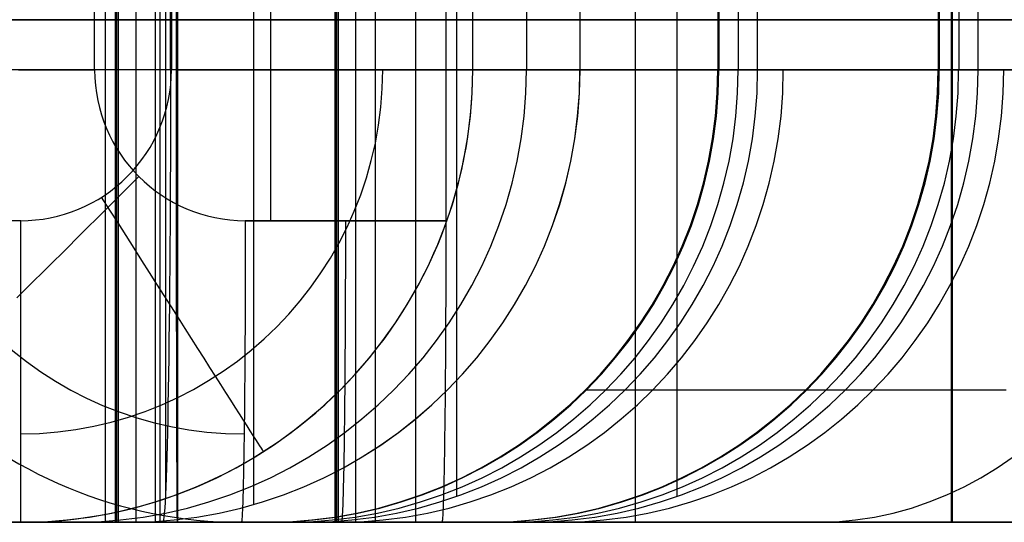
# Model space of a CAD drawing. Extents: x -879 to 919, y -7 to 33.
# Tile 3 of 66: x -843 to -804, y -7 to 13. Entities that reach past the tile are written whole.
import ezdxf

# ---------------------------------------------------------------- set-up
doc = ezdxf.new("R2010")
doc.units = 0
doc.layers.add('IGES_LEVEL_0', color=7, linetype='CONTINUOUS')

msp = doc.modelspace()

# ---------------------------------------------------------------- linework, layer by layer
at = {"layer": 'IGES_LEVEL_0'}
for p, q in [((-839.856, 33.426, 683.821), (-839.856, -6.574, 683.821)), ((-839.468, 33.426, 580.923), (-839.468, -6.574, 580.923)), ((-839.447, 33.426, 584.098), (-839.447, -6.574, 584.098)), ((-839.426, 33.426, 587.273), (-839.426, -6.574, 587.273)), ((-839.405, 33.426, 577.758), (-839.405, -6.574, 577.758)), ((-839.341, 33.426, 574.594), (-839.341, -6.574, 574.594)), ((-838.641, 33.426, 632.273), (-838.641, -6.574, 632.273)), ((-837.855, -6.574, 677.273), (-837.855, 33.426, 677.273)), ((-837.667, -6.574, 677.631), (-837.667, 33.426, 677.631)), ((-836.981, 33.426, 1197.536), (-836.981, -6.574, 1197.536)), ((-830.713, 33.426, 1101.185), (-830.713, -6.574, 1101.185)), ((-830.692, 33.426, 1104.36), (-830.692, -6.574, 1104.36)), ((-830.671, 33.426, 1107.535), (-830.671, -6.574, 1107.535)), ((-830.65, 33.426, 1098.02), (-830.65, -6.574, 1098.02)), ((-830.586, 33.426, 1094.856), (-830.586, -6.574, 1094.856)), ((-829.886, 33.426, 1152.535), (-829.886, -6.574, 1152.535)), ((-829.1, -6.574, 1197.536), (-829.1, 33.426, 1197.536)), ((-827.507, 33.426, 513.351), (-827.507, -6.574, 513.351)), ((-818.752, 33.426, 1033.613), (-818.752, -6.574, 1033.613)), ((-806.132, 33.426, 1197.536), (-806.132, -6.574, 1197.536)), ((-833.953, 32.718, 157.148), (-833.953, -5.865, 157.148)), ((-837.462, 32.361, 689.532), (-837.462, -5.509, 689.532)), ((-837.007, 32.397, 1209.536), (-837.007, -5.545, 1209.536)), ((-825.867, 32.392, 677.273), (-825.867, -5.539, 677.273)), ((-817.101, 32.396, 1197.536), (-817.101, -5.543, 1197.536)), ((-833.28, 21.426, 1469.615), (-833.28, 5.426, 1469.615)), ((-826.281, 5.426, 1469.494), (-826.281, 21.426, 1469.494)), ((-840.279, 11.426, 1469.736), (-840.279, 15.426, 1469.736)), ((-837.256, 11.426, 701.432), (-837.256, 15.426, 701.432)), ((-837.221, 15.426, -101.852), (-837.221, 11.426, -101.852)), ((-837.032, 15.426, 1221.537), (-837.032, 11.426, 1221.537)), ((-825.223, 11.426, -90.06), (-825.223, 15.426, -90.06)), ((-823.087, 15.426, 33.544), (-823.087, 11.426, 33.544)), ((-820.951, 11.426, 157.148), (-820.951, 15.426, 157.148)), ((-815.465, 15.426, 582.531), (-815.465, 11.426, 582.531)), ((-815.455, 15.426, 580.489), (-815.455, 11.426, 580.489)), ((-815.444, 15.426, 578.446), (-815.444, 11.426, 578.446)), ((-815.444, 15.426, 584.701), (-815.444, 11.426, 584.701)), ((-815.423, 15.426, 586.871), (-815.423, 11.426, 586.871)), ((-814.651, 15.426, 632.072), (-814.651, 11.426, 632.072)), ((-813.878, 11.426, 677.273), (-813.878, 15.426, 677.273)), ((-806.687, 15.426, 1102.794), (-806.687, 11.426, 1102.794)), ((-806.677, 15.426, 1100.751), (-806.677, 11.426, 1100.751)), ((-806.666, 15.426, 1098.708), (-806.666, 11.426, 1098.708)), ((-806.666, 15.426, 1104.963), (-806.666, 11.426, 1104.963)), ((-806.645, 15.426, 1107.133), (-806.645, 11.426, 1107.133)), ((-806.169, 15.426, 1221.537), (-806.169, 11.426, 1221.537)), ((-805.873, 15.426, 1152.334), (-805.873, 11.426, 1152.334)), ((-805.102, 11.426, 1197.536), (-805.102, 15.426, 1197.536)), ((-853.43, 13.426, -101.852), (-826.281, 13.426, 1469.494)), ((-820.951, 13.426, 157.148), (-846.955, 13.426, 157.148)), ((-846.955, 13.426, 157.148), (-757.682, 13.426, 157.148)), ((-757.682, 13.426, 181.15), (-846.36, 13.426, 181.15)), ((-843.025, 13.426, 1469.541), (-843.306, 13.426, 1469.493)), ((-842.745, 13.426, 1469.584), (-843.025, 13.426, 1469.541)), ((-842.465, 13.426, 1469.621), (-842.745, 13.426, 1469.584)), ((-842.186, 13.426, 1469.653), (-842.465, 13.426, 1469.621)), ((-841.909, 13.426, 1469.68), (-842.186, 13.426, 1469.653)), ((-841.633, 13.426, 1469.701), (-841.909, 13.426, 1469.68)), ((-841.358, 13.426, 1469.718), (-841.633, 13.426, 1469.701)), ((-840.814, 13.426, 1469.736), (-841.358, 13.426, 1469.718)), ((-840.279, 13.426, 1469.736), (-840.814, 13.426, 1469.736)), ((-826.281, 13.426, 1469.494), (-840.279, 13.426, 1469.736)), ((-839.468, 13.426, 580.923), (-839.341, 13.426, 574.594)), ((-839.426, 13.426, 587.273), (-839.468, 13.426, 580.923)), ((-837.855, 13.426, 677.273), (-839.426, 13.426, 587.273)), ((-838.96, 13.426, 566.522), (-839.341, 13.426, 574.594)), ((-838.665, 13.426, 562.52), (-838.96, 13.426, 566.522)), ((-838.297, 13.426, 558.544), (-838.665, 13.426, 562.52)), ((-837.855, 13.426, 554.594), (-838.297, 13.426, 558.544)), ((-813.878, 13.426, 677.273), (-837.855, 13.426, 677.273)), ((-837.337, 13.426, 550.672), (-837.855, 13.426, 554.594)), ((-837.667, 13.426, 677.631), (-837.256, 13.426, 701.432)), ((-837.667, 13.426, 677.631), (-766.539, 13.426, 677.429)), ((-836.74, 13.426, 546.78), (-837.337, 13.426, 550.672)), ((-766.539, 13.426, 701.432), (-837.256, 13.426, 701.432)), ((-775.306, 13.426, 1221.537), (-837.032, 13.426, 1221.537)), ((-836.981, 13.426, 1197.536), (-837.032, 13.426, 1221.537)), ((-836.981, 13.426, 1197.536), (-775.282, 13.426, 1197.536)), ((-836.063, 13.426, 542.919), (-836.74, 13.426, 546.78)), ((-835.304, 13.426, 539.091), (-836.063, 13.426, 542.919)), ((-834.46, 13.426, 535.298), (-835.304, 13.426, 539.091)), ((-833.529, 13.426, 531.541), (-834.46, 13.426, 535.298)), ((-832.51, 13.426, 527.821), (-833.529, 13.426, 531.541)), ((-831.4, 13.426, 524.141), (-832.51, 13.426, 527.821)), ((-830.198, 13.426, 520.501), (-831.4, 13.426, 524.141)), ((-830.713, 13.426, 1101.185), (-830.586, 13.426, 1094.856)), ((-830.671, 13.426, 1107.535), (-830.713, 13.426, 1101.185)), ((-829.1, 13.426, 1197.536), (-830.671, 13.426, 1107.535)), ((-830.205, 13.426, 1086.784), (-830.586, 13.426, 1094.856)), ((-829.909, 13.426, 1082.782), (-830.205, 13.426, 1086.784)), ((-828.901, 13.426, 516.904), (-830.198, 13.426, 520.501)), ((-829.542, 13.426, 1078.806), (-829.909, 13.426, 1082.782)), ((-829.1, 13.426, 1074.856), (-829.542, 13.426, 1078.806)), ((-805.102, 13.426, 1197.536), (-829.1, 13.426, 1197.536)), ((-828.582, 13.426, 1070.934), (-829.1, 13.426, 1074.856)), ((-827.507, 13.426, 513.351), (-828.901, 13.426, 516.904)), ((-827.985, 13.426, 1067.042), (-828.582, 13.426, 1070.934)), ((-827.308, 13.426, 1063.181), (-827.985, 13.426, 1067.042)), ((-826.015, 13.426, 509.843), (-827.507, 13.426, 513.351)), ((-826.549, 13.426, 1059.353), (-827.308, 13.426, 1063.181)), ((-825.704, 13.426, 1055.56), (-826.549, 13.426, 1059.353)), ((-824.422, 13.426, 506.383), (-826.015, 13.426, 509.843)), ((-824.774, 13.426, 1051.803), (-825.704, 13.426, 1055.56)), ((-825.223, 13.426, -90.06), (-820.951, 13.426, 157.148)), ((-823.755, 13.426, 1048.083), (-824.774, 13.426, 1051.803)), ((-822.726, 13.426, 502.971), (-824.422, 13.426, 506.383)), ((-822.645, 13.426, 1044.403), (-823.755, 13.426, 1048.083)), ((-820.925, 13.426, 499.609), (-822.726, 13.426, 502.971)), ((-821.443, 13.426, 1040.763), (-822.645, 13.426, 1044.403)), ((-820.146, 13.426, 1037.166), (-821.443, 13.426, 1040.763)), ((-819.018, 13.426, 496.3), (-820.925, 13.426, 499.609)), ((-818.752, 13.426, 1033.613), (-820.146, 13.426, 1037.166)), ((-817.001, 13.426, 493.043), (-819.018, 13.426, 496.3)), ((-817.26, 13.426, 1030.105), (-818.752, 13.426, 1033.613)), ((-815.667, 13.426, 1026.645), (-817.26, 13.426, 1030.105)), ((-814.874, 13.426, 489.842), (-817.001, 13.426, 493.043)), ((-813.971, 13.426, 1023.233), (-815.667, 13.426, 1026.645)), ((-815.423, 13.426, 586.871), (-815.465, 13.426, 582.531)), ((-815.465, 13.426, 582.531), (-815.444, 13.426, 578.446)), ((-815.273, 13.426, 573.09), (-815.444, 13.426, 578.446)), ((-813.878, 13.426, 677.273), (-815.423, 13.426, 586.871)), ((-814.984, 13.426, 567.85), (-815.273, 13.426, 573.09)), ((-814.574, 13.426, 562.727), (-814.984, 13.426, 567.85)), ((-812.634, 13.426, 486.697), (-814.874, 13.426, 489.842)), ((-814.04, 13.426, 557.719), (-814.574, 13.426, 562.727)), ((-813.381, 13.426, 552.825), (-814.04, 13.426, 557.719)), ((-812.17, 13.426, 1019.871), (-813.971, 13.426, 1023.233)), ((-812.594, 13.426, 548.047), (-813.381, 13.426, 552.825)), ((-810.279, 13.426, 483.611), (-812.634, 13.426, 486.697)), ((-811.675, 13.426, 543.382), (-812.594, 13.426, 548.047)), ((-810.263, 13.426, 1016.562), (-812.17, 13.426, 1019.871)), ((-810.623, 13.426, 538.831), (-811.675, 13.426, 543.382)), ((-810.046, 13.426, 536.598), (-810.623, 13.426, 538.831)), ((-807.807, 13.426, 480.584), (-810.279, 13.426, 483.611)), ((-808.246, 13.426, 1013.305), (-810.263, 13.426, 1016.562)), ((-809.435, 13.426, 534.393), (-810.046, 13.426, 536.598)), ((-808.789, 13.426, 532.216), (-809.435, 13.426, 534.393)), ((-808.108, 13.426, 530.067), (-808.789, 13.426, 532.216)), ((-806.119, 13.426, 1010.104), (-808.246, 13.426, 1013.305)), ((-807.392, 13.426, 527.947), (-808.108, 13.426, 530.067)), ((-805.216, 13.426, 477.618), (-807.807, 13.426, 480.584)), ((-806.64, 13.426, 525.854), (-807.392, 13.426, 527.947)), ((-806.645, 13.426, 1107.133), (-806.687, 13.426, 1102.794)), ((-806.687, 13.426, 1102.794), (-806.666, 13.426, 1098.708)), ((-806.495, 13.426, 1093.352), (-806.666, 13.426, 1098.708)), ((-805.102, 13.426, 1197.536), (-806.645, 13.426, 1107.133)), ((-805.852, 13.426, 523.789), (-806.64, 13.426, 525.854)), ((-806.206, 13.426, 1088.113), (-806.495, 13.426, 1093.352)), ((-805.796, 13.426, 1082.989), (-806.206, 13.426, 1088.113)), ((-803.879, 13.426, 1006.959), (-806.119, 13.426, 1010.104)), ((-805.028, 13.426, 521.752), (-805.852, 13.426, 523.789)), ((-805.262, 13.426, 1077.981), (-805.796, 13.426, 1082.989)), ((-804.603, 13.426, 1073.088), (-805.262, 13.426, 1077.981)), ((-802.504, 13.426, 474.716), (-805.216, 13.426, 477.618)), ((-804.167, 13.426, 519.743), (-805.028, 13.426, 521.752)), ((-803.816, 13.426, 1068.309), (-804.603, 13.426, 1073.088)), ((-803.27, 13.426, 517.761), (-804.167, 13.426, 519.743)), ((-757.682, 11.426, 181.15), (-846.36, 11.426, 181.15)), ((-843.306, 11.426, 1469.493), (-843.025, 11.426, 1469.541)), ((-843.025, 11.426, 1469.541), (-842.745, 11.426, 1469.584)), ((-842.745, 11.426, 1469.584), (-842.465, 11.426, 1469.621)), ((-842.465, 11.426, 1469.621), (-842.186, 11.426, 1469.653)), ((-842.186, 11.426, 1469.653), (-841.909, 11.426, 1469.68)), ((-841.909, 11.426, 1469.68), (-841.633, 11.426, 1469.701)), ((-841.633, 11.426, 1469.701), (-841.358, 11.426, 1469.718)), ((-841.358, 11.426, 1469.718), (-840.814, 11.426, 1469.736)), ((-840.814, 11.426, 1469.736), (-840.279, 11.426, 1469.736)), ((-766.539, 11.426, 701.432), (-837.256, 11.426, 701.432)), ((-837.032, 11.426, 1221.537), (-775.306, 11.426, 1221.537)), ((-825.223, 11.426, -90.06), (-820.951, 11.426, 157.148)), ((-815.465, 11.426, 582.531), (-815.423, 11.426, 586.871)), ((-815.444, 11.426, 578.446), (-815.465, 11.426, 582.531)), ((-815.465, 11.426, 582.531), (-815.444, 11.426, 578.446)), ((-815.444, 11.426, 578.446), (-815.273, 11.426, 573.09)), ((-815.423, 11.426, 586.871), (-813.878, 11.426, 677.273)), ((-815.273, 11.426, 573.09), (-814.984, 11.426, 567.85)), ((-814.984, 11.426, 567.85), (-814.574, 11.426, 562.727)), ((-814.574, 11.426, 562.727), (-814.04, 11.426, 557.719)), ((-814.04, 11.426, 557.719), (-813.381, 11.426, 552.825)), ((-813.381, 11.426, 552.825), (-812.594, 11.426, 548.047)), ((-812.594, 11.426, 548.047), (-811.675, 11.426, 543.382)), ((-811.675, 11.426, 543.382), (-810.623, 11.426, 538.831)), ((-810.623, 11.426, 538.831), (-810.046, 11.426, 536.598)), ((-810.046, 11.426, 536.598), (-809.435, 11.426, 534.393)), ((-809.435, 11.426, 534.393), (-808.789, 11.426, 532.216)), ((-808.789, 11.426, 532.216), (-808.108, 11.426, 530.067)), ((-808.108, 11.426, 530.067), (-807.392, 11.426, 527.947)), ((-807.392, 11.426, 527.947), (-806.64, 11.426, 525.854)), ((-806.687, 11.426, 1102.794), (-806.645, 11.426, 1107.133)), ((-806.666, 11.426, 1098.708), (-806.687, 11.426, 1102.794)), ((-806.645, 11.426, 1107.133), (-806.687, 11.426, 1102.794)), ((-806.687, 11.426, 1102.794), (-806.666, 11.426, 1098.708)), ((-806.687, 11.426, 1102.794), (-806.645, 11.426, 1107.133)), ((-806.666, 11.426, 1098.708), (-806.495, 11.426, 1093.352)), ((-806.645, 11.426, 1107.133), (-805.102, 11.426, 1197.536)), ((-806.64, 11.426, 525.854), (-805.852, 11.426, 523.789)), ((-806.495, 11.426, 1093.352), (-806.206, 11.426, 1088.113)), ((-806.206, 11.426, 1088.113), (-805.796, 11.426, 1082.989)), ((-805.852, 11.426, 523.789), (-805.028, 11.426, 521.752)), ((-805.796, 11.426, 1082.989), (-805.262, 11.426, 1077.981)), ((-805.262, 11.426, 1077.981), (-804.603, 11.426, 1073.088)), ((-805.028, 11.426, 521.752), (-804.167, 11.426, 519.743)), ((-804.603, 11.426, 1073.088), (-803.816, 11.426, 1068.309)), ((-804.167, 11.426, 519.743), (-803.27, 11.426, 517.761)), ((-838.9, 6.805, 1469.703), (-838.522, 7.184, 1469.706)), ((-839.285, 6.421, 1469.682), (-838.9, 6.805, 1469.703)), ((-839.479, 6.227, 1469.664), (-839.285, 6.421, 1469.682)), ((-839.871, 5.836, 1469.613), (-839.675, 6.032, 1469.641)), ((-839.675, 6.032, 1469.641), (-839.479, 6.227, 1469.664)), ((-840.266, 5.442, 1469.541), (-840.069, 5.64, 1469.579)), ((-840.069, 5.64, 1469.579), (-839.871, 5.836, 1469.613)), ((-843.222, 5.426, -101.852), (-851.43, 5.426, -101.852)), ((-840.664, 5.047, 1469.447), (-840.465, 5.245, 1469.497)), ((-840.465, 5.245, 1469.497), (-840.266, 5.442, 1469.541)), ((-834.28, 5.426, 1469.633), (-834.28, 4.891, 1469.624)), ((-826.281, 5.426, 1469.494), (-834.28, 5.426, 1469.633)), ((-834.28, 5.426, 1469.633), (-834.28, 5.426, 1469.633)), ((-834.28, 5.426, 1469.633), (-826.7, 5.426, 1469.502)), ((-830.281, 4.891, 1469.554), (-830.281, 5.426, 1469.564)), ((-826.7, 5.426, 1469.502), (-826.281, 5.426, 1469.494)), ((-826.281, 4.891, 1469.485), (-826.281, 5.426, 1469.494)), ((-841.062, 4.651, 1469.331), (-840.863, 4.849, 1469.392)), ((-840.863, 4.849, 1469.392), (-840.664, 5.047, 1469.447)), ((-834.28, 4.891, 1469.624), (-834.281, 4.348, 1469.596)), ((-830.281, 4.348, 1469.526), (-830.281, 4.891, 1469.554)), ((-826.282, 4.348, 1469.457), (-826.281, 4.891, 1469.485)), ((-841.458, 4.257, 1469.193), (-841.26, 4.454, 1469.265)), ((-841.26, 4.454, 1469.265), (-841.062, 4.651, 1469.331)), ((-834.281, 4.348, 1469.596), (-834.281, 4.074, 1469.574)), ((-830.282, 4.074, 1469.505), (-830.281, 4.348, 1469.526)), ((-826.282, 4.074, 1469.436), (-826.282, 4.348, 1469.457)), ((-841.853, 3.865, 1469.032), (-841.656, 4.06, 1469.116)), ((-841.656, 4.06, 1469.116), (-841.458, 4.257, 1469.193)), ((-834.281, 4.074, 1469.574), (-834.282, 3.798, 1469.548)), ((-830.282, 3.798, 1469.479), (-830.282, 4.074, 1469.505)), ((-826.283, 3.798, 1469.41), (-826.282, 4.074, 1469.436)), ((-842.243, 3.478, 1468.849), (-842.049, 3.671, 1468.943)), ((-842.049, 3.671, 1468.943), (-841.853, 3.865, 1469.032)), ((-834.282, 3.798, 1469.548), (-834.282, 3.521, 1469.516)), ((-830.283, 3.521, 1469.447), (-830.282, 3.798, 1469.479)), ((-826.283, 3.521, 1469.378), (-826.283, 3.798, 1469.41)), ((-842.628, 3.097, 1468.642), (-842.436, 3.286, 1468.748)), ((-842.436, 3.286, 1468.748), (-842.243, 3.478, 1468.849)), ((-834.282, 3.521, 1469.516), (-834.283, 3.243, 1469.479)), ((-834.283, 3.243, 1469.479), (-834.283, 2.964, 1469.437)), ((-830.284, 2.964, 1469.368), (-830.283, 3.243, 1469.41)), ((-830.283, 3.243, 1469.41), (-830.283, 3.521, 1469.447)), ((-826.285, 2.964, 1469.299), (-826.284, 3.243, 1469.341)), ((-826.284, 3.243, 1469.341), (-826.283, 3.521, 1469.378)), ((-843.005, 2.724, 1468.413), (-842.818, 2.909, 1468.53)), ((-842.818, 2.909, 1468.53), (-842.628, 3.097, 1468.642)), ((-834.283, 2.964, 1469.437), (-834.284, 2.684, 1469.39)), ((-830.285, 2.684, 1469.321), (-830.284, 2.964, 1469.368)), ((-826.285, 2.684, 1469.252), (-826.285, 2.964, 1469.299)), ((-843.373, 2.36, 1468.162), (-843.19, 2.54, 1468.29)), ((-843.19, 2.54, 1468.29), (-843.005, 2.724, 1468.413)), ((-834.285, 2.404, 1469.337), (-834.286, 2.124, 1469.278)), ((-834.284, 2.684, 1469.39), (-834.285, 2.404, 1469.337)), ((-830.287, 2.124, 1469.209), (-830.286, 2.404, 1469.268)), ((-830.286, 2.404, 1469.268), (-830.285, 2.684, 1469.321)), ((-826.287, 2.124, 1469.14), (-826.286, 2.404, 1469.199)), ((-826.286, 2.404, 1469.199), (-826.285, 2.684, 1469.252)), ((-834.286, 2.124, 1469.278), (-834.287, 1.845, 1469.214)), ((-830.288, 1.845, 1469.145), (-830.287, 2.124, 1469.209)), ((-826.288, 1.845, 1469.076), (-826.287, 2.124, 1469.14)), ((-834.287, 1.845, 1469.214), (-834.288, 1.565, 1469.145)), ((-830.289, 1.565, 1469.076), (-830.288, 1.845, 1469.145)), ((-826.29, 1.565, 1469.007), (-826.288, 1.845, 1469.076)), ((-834.29, 1.287, 1469.069), (-834.291, 1.009, 1468.988)), ((-834.288, 1.565, 1469.145), (-834.29, 1.287, 1469.069)), ((-830.292, 1.009, 1468.919), (-830.29, 1.287, 1469)), ((-830.29, 1.287, 1469), (-830.289, 1.565, 1469.076)), ((-826.292, 1.009, 1468.85), (-826.291, 1.287, 1468.931)), ((-826.291, 1.287, 1468.931), (-826.29, 1.565, 1469.007)), ((-834.291, 1.009, 1468.988), (-834.293, 0.733, 1468.902)), ((-830.293, 0.733, 1468.833), (-830.292, 1.009, 1468.919)), ((-826.294, 0.733, 1468.764), (-826.292, 1.009, 1468.85)), ((-834.294, 0.458, 1468.809), (-834.296, 0.185, 1468.711)), ((-834.293, 0.733, 1468.902), (-834.294, 0.458, 1468.809)), ((-830.297, 0.185, 1468.642), (-830.295, 0.458, 1468.74)), ((-830.295, 0.458, 1468.74), (-830.293, 0.733, 1468.833)), ((-826.297, 0.185, 1468.573), (-826.295, 0.458, 1468.671)), ((-826.295, 0.458, 1468.671), (-826.294, 0.733, 1468.764)), ((-834.296, 0.185, 1468.711), (-834.298, -0.085, 1468.608)), ((-830.298, -0.085, 1468.538), (-830.297, 0.185, 1468.642)), ((-826.299, -0.085, 1468.469), (-826.297, 0.185, 1468.573)), ((-834.3, -0.353, 1468.498), (-834.302, -0.619, 1468.383)), ((-834.298, -0.085, 1468.608), (-834.3, -0.353, 1468.498)), ((-830.302, -0.619, 1468.314), (-830.3, -0.353, 1468.429)), ((-830.3, -0.353, 1468.429), (-830.298, -0.085, 1468.538)), ((-826.303, -0.619, 1468.245), (-826.301, -0.353, 1468.36)), ((-826.301, -0.353, 1468.36), (-826.299, -0.085, 1468.469)), ((-834.302, -0.619, 1468.383), (-834.304, -0.881, 1468.263)), ((-830.304, -0.881, 1468.194), (-830.302, -0.619, 1468.314)), ((-826.305, -0.881, 1468.125), (-826.303, -0.619, 1468.245)), ((-834.306, -1.14, 1468.137), (-834.308, -1.396, 1468.006)), ((-834.304, -0.881, 1468.263), (-834.306, -1.14, 1468.137)), ((-830.309, -1.396, 1467.937), (-830.307, -1.14, 1468.068)), ((-830.307, -1.14, 1468.068), (-830.304, -0.881, 1468.194)), ((-826.309, -1.396, 1467.867), (-826.307, -1.14, 1467.999)), ((-826.307, -1.14, 1467.999), (-826.305, -0.881, 1468.125)), ((-834.308, -1.396, 1468.006), (-834.311, -1.647, 1467.869)), ((-830.311, -1.647, 1467.8), (-830.309, -1.396, 1467.937)), ((-826.312, -1.647, 1467.731), (-826.309, -1.396, 1467.867)), ((-820.716, -1.302, 578.378), (-820.444, -1.302, 570.843)), ((-820.444, -1.302, 570.843), (-820.217, -1.302, 567.096)), ((-820.217, -1.302, 567.096), (-819.925, -1.302, 563.366)), ((-819.925, -1.302, 563.366), (-819.565, -1.302, 559.653)), ((-819.565, -1.302, 559.653), (-819.136, -1.302, 555.961)), ((-819.136, -1.302, 555.961), (-818.632, -1.302, 552.292)), ((-818.632, -1.302, 552.292), (-818.052, -1.302, 548.648)), ((-818.052, -1.302, 548.648), (-817.488, -1.302, 545.53)), ((-817.488, -1.302, 545.53), (-816.864, -1.302, 542.435)), ((-816.864, -1.302, 542.435), (-816.176, -1.302, 539.363)), ((-816.176, -1.302, 539.363), (-815.424, -1.302, 536.318)), ((-815.424, -1.302, 536.318), (-814.606, -1.302, 533.301)), ((-814.606, -1.302, 533.301), (-813.719, -1.302, 530.314)), ((-813.719, -1.302, 530.314), (-812.764, -1.302, 527.36)), ((-812.764, -1.302, 527.36), (-811.737, -1.302, 524.439)), ((-811.938, -1.302, 1098.64), (-811.666, -1.302, 1091.105)), ((-811.737, -1.302, 524.439), (-810.639, -1.302, 521.556)), ((-811.666, -1.302, 1091.105), (-811.438, -1.302, 1087.358)), ((-811.438, -1.302, 1087.358), (-811.147, -1.302, 1083.628)), ((-811.147, -1.302, 1083.628), (-810.787, -1.302, 1079.915)), ((-810.787, -1.302, 1079.915), (-810.357, -1.302, 1076.223)), ((-810.639, -1.302, 521.556), (-809.467, -1.302, 518.711)), ((-810.357, -1.302, 1076.223), (-809.854, -1.302, 1072.554)), ((-809.854, -1.302, 1072.554), (-809.274, -1.302, 1068.91)), ((-809.467, -1.302, 518.711), (-808.221, -1.302, 515.907)), ((-809.274, -1.302, 1068.91), (-808.71, -1.302, 1065.792)), ((-808.71, -1.302, 1065.792), (-808.086, -1.302, 1062.697)), ((-808.221, -1.302, 515.907), (-806.901, -1.302, 513.147)), ((-808.086, -1.302, 1062.697), (-807.398, -1.302, 1059.626)), ((-807.398, -1.302, 1059.626), (-806.646, -1.302, 1056.58)), ((-806.901, -1.302, 513.147), (-805.505, -1.302, 510.431)), ((-806.646, -1.302, 1056.58), (-805.828, -1.302, 1053.563)), ((-805.828, -1.302, 1053.563), (-804.941, -1.302, 1050.576)), ((-805.505, -1.302, 510.431), (-804.034, -1.302, 507.762)), ((-804.941, -1.302, 1050.576), (-803.985, -1.302, 1047.622)), ((-834.313, -1.894, 1467.727), (-834.316, -2.137, 1467.581)), ((-834.311, -1.647, 1467.869), (-834.313, -1.894, 1467.727)), ((-830.316, -2.137, 1467.511), (-830.314, -1.894, 1467.658)), ((-830.314, -1.894, 1467.658), (-830.311, -1.647, 1467.8)), ((-826.317, -2.137, 1467.442), (-826.314, -1.894, 1467.589)), ((-826.314, -1.894, 1467.589), (-826.312, -1.647, 1467.731)), ((-834.316, -2.137, 1467.581), (-834.318, -2.375, 1467.429)), ((-830.319, -2.375, 1467.36), (-830.316, -2.137, 1467.511)), ((-826.319, -2.375, 1467.291), (-826.317, -2.137, 1467.442)), ((-834.321, -2.609, 1467.272), (-834.324, -2.836, 1467.111)), ((-834.318, -2.375, 1467.429), (-834.321, -2.609, 1467.272)), ((-830.324, -2.836, 1467.042), (-830.321, -2.609, 1467.203)), ((-830.321, -2.609, 1467.203), (-830.319, -2.375, 1467.36)), ((-826.325, -2.836, 1466.973), (-826.322, -2.609, 1467.134)), ((-826.322, -2.609, 1467.134), (-826.319, -2.375, 1467.291)), ((-834.327, -3.059, 1466.945), (-834.329, -3.276, 1466.775)), ((-834.324, -2.836, 1467.111), (-834.327, -3.059, 1466.945)), ((-830.33, -3.276, 1466.706), (-830.327, -3.059, 1466.876)), ((-830.327, -3.059, 1466.876), (-830.324, -2.836, 1467.042)), ((-826.331, -3.276, 1466.637), (-826.328, -3.059, 1466.807)), ((-826.328, -3.059, 1466.807), (-826.325, -2.836, 1466.973)), ((-834.332, -3.487, 1466.601), (-834.336, -3.691, 1466.422)), ((-834.329, -3.276, 1466.775), (-834.332, -3.487, 1466.601)), ((-830.336, -3.691, 1466.353), (-830.333, -3.487, 1466.532)), ((-830.333, -3.487, 1466.532), (-830.33, -3.276, 1466.706)), ((-826.337, -3.691, 1466.284), (-826.334, -3.487, 1466.463)), ((-826.334, -3.487, 1466.463), (-826.331, -3.276, 1466.637)), ((-834.339, -3.89, 1466.24), (-834.342, -4.082, 1466.055)), ((-834.336, -3.691, 1466.422), (-834.339, -3.89, 1466.24)), ((-830.342, -4.082, 1465.986), (-830.339, -3.89, 1466.171)), ((-830.339, -3.89, 1466.171), (-830.336, -3.691, 1466.353)), ((-826.343, -4.082, 1465.916), (-826.34, -3.89, 1466.102)), ((-826.34, -3.89, 1466.102), (-826.337, -3.691, 1466.284)), ((-834.345, -4.267, 1465.866), (-834.348, -4.446, 1465.673)), ((-834.342, -4.082, 1466.055), (-834.345, -4.267, 1465.866)), ((-830.349, -4.446, 1465.604), (-830.346, -4.267, 1465.796)), ((-830.346, -4.267, 1465.796), (-830.342, -4.082, 1465.986)), ((-826.35, -4.446, 1465.535), (-826.346, -4.267, 1465.727)), ((-826.346, -4.267, 1465.727), (-826.343, -4.082, 1465.916)), ((-834.352, -4.618, 1465.478), (-834.355, -4.782, 1465.28)), ((-834.348, -4.446, 1465.673), (-834.352, -4.618, 1465.478)), ((-830.356, -4.782, 1465.211), (-830.352, -4.618, 1465.409)), ((-830.352, -4.618, 1465.409), (-830.349, -4.446, 1465.604)), ((-826.356, -4.782, 1465.142), (-826.353, -4.618, 1465.34)), ((-826.353, -4.618, 1465.34), (-826.35, -4.446, 1465.535)), ((-834.362, -5.09, 1464.876), (-834.366, -5.233, 1464.671)), ((-834.359, -4.94, 1465.079), (-834.362, -5.09, 1464.876)), ((-834.355, -4.782, 1465.28), (-834.359, -4.94, 1465.079)), ((-830.366, -5.233, 1464.602), (-830.363, -5.09, 1464.807)), ((-830.363, -5.09, 1464.807), (-830.359, -4.94, 1465.01)), ((-830.359, -4.94, 1465.01), (-830.356, -4.782, 1465.211)), ((-826.367, -5.233, 1464.533), (-826.363, -5.09, 1464.738)), ((-826.363, -5.09, 1464.738), (-826.36, -4.94, 1464.941)), ((-826.36, -4.94, 1464.941), (-826.356, -4.782, 1465.142)), ((-834.369, -5.369, 1464.464), (-834.373, -5.497, 1464.256)), ((-834.366, -5.233, 1464.671), (-834.369, -5.369, 1464.464)), ((-830.374, -5.497, 1464.187), (-830.37, -5.369, 1464.395)), ((-830.37, -5.369, 1464.395), (-830.366, -5.233, 1464.602)), ((-826.374, -5.497, 1464.118), (-826.371, -5.369, 1464.326)), ((-826.371, -5.369, 1464.326), (-826.367, -5.233, 1464.533)), ((-834.384, -5.837, 1463.622), (-834.388, -5.936, 1463.409)), ((-834.38, -5.731, 1463.834), (-834.384, -5.837, 1463.622)), ((-834.377, -5.618, 1464.046), (-834.38, -5.731, 1463.834)), ((-834.373, -5.497, 1464.256), (-834.377, -5.618, 1464.046)), ((-830.388, -5.936, 1463.34), (-830.385, -5.837, 1463.553)), ((-830.385, -5.837, 1463.553), (-830.381, -5.731, 1463.765)), ((-830.381, -5.731, 1463.765), (-830.377, -5.618, 1463.977)), ((-830.377, -5.618, 1463.977), (-830.374, -5.497, 1464.187)), ((-826.389, -5.936, 1463.271), (-826.385, -5.837, 1463.484)), ((-826.385, -5.837, 1463.484), (-826.381, -5.731, 1463.696)), ((-826.381, -5.731, 1463.696), (-826.378, -5.618, 1463.908)), ((-826.378, -5.618, 1463.908), (-826.374, -5.497, 1464.118)), ((-834.402, -6.256, 1462.554), (-834.406, -6.318, 1462.34)), ((-834.399, -6.187, 1462.768), (-834.402, -6.256, 1462.554)), ((-834.395, -6.11, 1462.982), (-834.399, -6.187, 1462.768)), ((-834.391, -6.027, 1463.196), (-834.395, -6.11, 1462.982)), ((-834.388, -5.936, 1463.409), (-834.391, -6.027, 1463.196)), ((-830.407, -6.318, 1462.271), (-830.403, -6.256, 1462.485)), ((-830.403, -6.256, 1462.485), (-830.399, -6.187, 1462.699)), ((-830.399, -6.187, 1462.699), (-830.396, -6.11, 1462.913)), ((-830.396, -6.11, 1462.913), (-830.392, -6.027, 1463.127)), ((-830.392, -6.027, 1463.127), (-830.388, -5.936, 1463.34)), ((-826.407, -6.318, 1462.202), (-826.404, -6.256, 1462.415)), ((-826.404, -6.256, 1462.415), (-826.4, -6.187, 1462.629)), ((-826.4, -6.187, 1462.629), (-826.396, -6.11, 1462.844)), ((-826.396, -6.11, 1462.844), (-826.392, -6.027, 1463.057)), ((-826.392, -6.027, 1463.057), (-826.389, -5.936, 1463.271)), ((-861.271, -6.574, -92.538), (-834.439, -6.574, 1460.457)), ((-853.272, -6.574, -92.677), (-826.44, -6.574, 1460.319)), ((-851.223, -6.574, -89.854), (-843.222, -6.574, -89.852)), ((-841.088, -6.574, 33.648), (-849.089, -6.574, 33.648)), ((-847.855, -6.574, 683.906), (-839.855, -6.574, 683.874)), ((-838.954, -6.574, 157.148), (-846.955, -6.574, 157.148)), ((-846.955, -6.574, 157.148), (-838.954, -6.574, 157.148)), ((-757.682, -6.574, 163.15), (-846.36, -6.574, 163.15)), ((-842.914, -6.574, 506.794), (-844.796, -6.574, 860.986)), ((-838.954, -6.574, 157.148), (-843.222, -6.574, -89.852)), ((-843.222, -6.574, -89.852), (-838.954, -6.574, 157.148)), ((-839.426, -6.574, 587.273), (-839.468, -6.574, 580.923)), ((-839.468, -6.574, 580.923), (-839.341, -6.574, 574.594)), ((-837.855, -6.574, 677.273), (-839.426, -6.574, 587.273)), ((-839.341, -6.574, 574.594), (-838.96, -6.574, 566.522)), ((-838.96, -6.574, 566.522), (-838.665, -6.574, 562.52)), ((-838.954, -6.574, 157.148), (-757.682, -6.574, 157.148)), ((-838.665, -6.574, 562.52), (-838.297, -6.574, 558.544)), ((-838.297, -6.574, 558.544), (-837.855, -6.574, 554.594)), ((-837.855, -6.574, 677.273), (-831.881, -6.574, 677.273)), ((-837.855, -6.574, 554.594), (-837.337, -6.574, 550.672)), ((-837.667, -6.574, 677.631), (-837.567, -6.574, 683.432)), ((-837.667, -6.574, 677.631), (-766.539, -6.574, 677.429)), ((-766.539, -6.574, 683.432), (-837.567, -6.574, 683.432)), ((-837.337, -6.574, 550.672), (-836.74, -6.574, 546.78)), ((-836.994, -6.574, 1203.537), (-836.981, -6.574, 1197.536)), ((-836.994, -6.574, 1203.537), (-775.306, -6.574, 1203.537)), ((-775.282, -6.574, 1197.536), (-836.981, -6.574, 1197.536)), ((-830.727, -6.574, 547.268), (-836.82, -6.574, 547.268)), ((-836.74, -6.574, 546.78), (-836.063, -6.574, 542.919)), ((-836.063, -6.574, 542.919), (-835.304, -6.574, 539.091)), ((-835.304, -6.574, 539.091), (-834.46, -6.574, 535.298)), ((-834.46, -6.574, 535.298), (-833.529, -6.574, 531.541)), ((-834.435, -6.571, 1460.661), (-834.439, -6.574, 1460.457)), ((-834.439, -6.574, 1460.457), (-826.44, -6.574, 1460.319)), ((-826.861, -6.574, 1460.326), (-834.439, -6.574, 1460.457)), ((-834.432, -6.562, 1460.866), (-834.435, -6.571, 1460.661)), ((-834.428, -6.547, 1461.073), (-834.432, -6.562, 1460.866)), ((-834.424, -6.525, 1461.281), (-834.428, -6.547, 1461.073)), ((-834.421, -6.497, 1461.491), (-834.424, -6.525, 1461.281)), ((-834.417, -6.463, 1461.702), (-834.421, -6.497, 1461.491)), ((-834.413, -6.421, 1461.914), (-834.417, -6.463, 1461.702)), ((-834.41, -6.373, 1462.127), (-834.413, -6.421, 1461.914)), ((-834.406, -6.318, 1462.34), (-834.41, -6.373, 1462.127)), ((-833.529, -6.574, 531.541), (-832.51, -6.574, 527.821)), ((-833.466, -6.574, 582.572), (-833.422, -6.574, 587.112)), ((-833.443, -6.574, 578.214), (-833.466, -6.574, 582.572)), ((-833.129, -6.574, 569.701), (-833.443, -6.574, 578.214)), ((-833.422, -6.574, 587.112), (-831.881, -6.574, 677.273)), ((-831.881, -6.574, 677.273), (-833.422, -6.574, 587.112)), ((-831.881, -6.574, 677.273), (-833.422, -6.574, 587.112)), ((-832.576, -6.574, 561.94), (-833.129, -6.574, 569.701)), ((-832.196, -6.574, 558.067), (-832.576, -6.574, 561.94)), ((-832.51, -6.574, 527.821), (-831.4, -6.574, 524.141)), ((-831.742, -6.574, 554.203), (-832.196, -6.574, 558.067)), ((-831.211, -6.574, 550.349), (-831.742, -6.574, 554.203)), ((-831.4, -6.574, 524.141), (-830.198, -6.574, 520.501)), ((-830.599, -6.574, 546.508), (-831.211, -6.574, 550.349)), ((-830.671, -6.574, 1107.535), (-830.713, -6.574, 1101.185)), ((-830.713, -6.574, 1101.185), (-830.586, -6.574, 1094.856)), ((-829.1, -6.574, 1197.536), (-830.671, -6.574, 1107.535)), ((-830.053, -6.574, 543.47), (-830.599, -6.574, 546.508)), ((-830.586, -6.574, 1094.856), (-830.205, -6.574, 1086.784)), ((-830.439, -6.574, 1460.388), (-830.436, -6.571, 1460.591)), ((-830.436, -6.571, 1460.591), (-830.432, -6.562, 1460.797)), ((-830.432, -6.562, 1460.797), (-830.429, -6.547, 1461.004)), ((-830.429, -6.547, 1461.004), (-830.425, -6.525, 1461.212)), ((-830.425, -6.525, 1461.212), (-830.421, -6.497, 1461.422)), ((-830.421, -6.497, 1461.422), (-830.418, -6.463, 1461.633)), ((-830.418, -6.463, 1461.633), (-830.414, -6.421, 1461.845)), ((-830.414, -6.421, 1461.845), (-830.41, -6.373, 1462.057)), ((-830.41, -6.373, 1462.057), (-830.407, -6.318, 1462.271)), ((-830.205, -6.574, 1086.784), (-829.909, -6.574, 1082.782)), ((-830.198, -6.574, 520.501), (-828.901, -6.574, 516.904)), ((-829.451, -6.574, 540.443), (-830.053, -6.574, 543.47)), ((-829.909, -6.574, 1082.782), (-829.542, -6.574, 1078.806)), ((-829.542, -6.574, 1078.806), (-829.1, -6.574, 1074.856)), ((-828.793, -6.574, 537.427), (-829.451, -6.574, 540.443)), ((-829.1, -6.574, 1197.536), (-823.104, -6.574, 1197.536)), ((-829.1, -6.574, 1074.856), (-828.582, -6.574, 1070.934)), ((-828.901, -6.574, 516.904), (-827.507, -6.574, 513.351)), ((-828.076, -6.574, 534.426), (-828.793, -6.574, 537.427)), ((-828.582, -6.574, 1070.934), (-827.985, -6.574, 1067.042)), ((-827.298, -6.574, 531.439), (-828.076, -6.574, 534.426)), ((-821.948, -6.574, 1067.53), (-828.065, -6.574, 1067.53)), ((-827.985, -6.574, 1067.042), (-827.308, -6.574, 1063.181)), ((-827.507, -6.574, 513.351), (-826.015, -6.574, 509.843)), ((-827.308, -6.574, 1063.181), (-826.549, -6.574, 1059.353)), ((-826.458, -6.574, 528.469), (-827.298, -6.574, 531.439)), ((-826.44, -6.574, 1460.319), (-826.861, -6.574, 1460.326)), ((-826.549, -6.574, 1059.353), (-825.704, -6.574, 1055.56)), ((-825.554, -6.574, 525.518), (-826.458, -6.574, 528.469)), ((-826.44, -6.574, 1460.319), (-826.436, -6.571, 1460.522)), ((-826.436, -6.571, 1460.522), (-826.433, -6.562, 1460.728)), ((-826.433, -6.562, 1460.728), (-826.429, -6.547, 1460.935)), ((-826.429, -6.547, 1460.935), (-826.426, -6.525, 1461.143)), ((-826.426, -6.525, 1461.143), (-826.422, -6.497, 1461.353)), ((-826.422, -6.497, 1461.353), (-826.418, -6.463, 1461.564)), ((-826.418, -6.463, 1461.564), (-826.415, -6.421, 1461.776)), ((-826.415, -6.421, 1461.776), (-826.411, -6.373, 1461.988)), ((-826.411, -6.373, 1461.988), (-826.407, -6.318, 1462.202)), ((-826.015, -6.574, 509.843), (-824.422, -6.574, 506.383)), ((-825.704, -6.574, 1055.56), (-824.774, -6.574, 1051.803)), ((-824.584, -6.574, 522.588), (-825.554, -6.574, 525.518)), ((-824.774, -6.574, 1051.803), (-823.755, -6.574, 1048.083)), ((-824.688, -6.574, 1102.834), (-824.644, -6.574, 1107.374)), ((-824.665, -6.574, 1098.476), (-824.688, -6.574, 1102.834)), ((-824.351, -6.574, 1089.963), (-824.665, -6.574, 1098.476)), ((-824.644, -6.574, 1107.374), (-823.104, -6.574, 1197.536)), ((-823.104, -6.574, 1197.536), (-824.644, -6.574, 1107.374)), ((-823.315, -6.574, 519.053), (-824.584, -6.574, 522.588)), ((-824.422, -6.574, 506.383), (-822.726, -6.574, 502.971)), ((-823.798, -6.574, 1082.202), (-824.351, -6.574, 1089.963)), ((-823.418, -6.574, 1078.33), (-823.798, -6.574, 1082.202)), ((-823.755, -6.574, 1048.083), (-822.645, -6.574, 1044.403)), ((-822.964, -6.574, 1074.465), (-823.418, -6.574, 1078.33)), ((-821.944, -6.574, 515.557), (-823.315, -6.574, 519.053)), ((-822.433, -6.574, 1070.611), (-822.964, -6.574, 1074.465)), ((-822.726, -6.574, 502.971), (-820.925, -6.574, 499.609)), ((-822.645, -6.574, 1044.403), (-821.443, -6.574, 1040.763)), ((-821.82, -6.574, 1066.77), (-822.433, -6.574, 1070.611)), ((-820.47, -6.574, 512.103), (-821.944, -6.574, 515.557)), ((-821.274, -6.574, 1063.732), (-821.82, -6.574, 1066.77)), ((-821.443, -6.574, 1040.763), (-820.146, -6.574, 1037.166)), ((-820.673, -6.574, 1060.705), (-821.274, -6.574, 1063.732)), ((-820.925, -6.574, 499.609), (-819.018, -6.574, 496.3)), ((-820.015, -6.574, 1057.689), (-820.673, -6.574, 1060.705)), ((-818.892, -6.574, 508.695), (-820.47, -6.574, 512.103)), ((-820.146, -6.574, 1037.166), (-818.752, -6.574, 1033.613)), ((-819.297, -6.574, 1054.688), (-820.015, -6.574, 1057.689)), ((-818.52, -6.574, 1051.701), (-819.297, -6.574, 1054.688)), ((-819.018, -6.574, 496.3), (-817.001, -6.574, 493.043)), ((-817.209, -6.574, 505.339), (-818.892, -6.574, 508.695)), ((-818.752, -6.574, 1033.613), (-817.26, -6.574, 1030.105)), ((-817.68, -6.574, 1048.731), (-818.52, -6.574, 1051.701)), ((-816.776, -6.574, 1045.78), (-817.68, -6.574, 1048.731)), ((-817.26, -6.574, 1030.105), (-815.667, -6.574, 1026.645)), ((-815.419, -6.574, 502.037), (-817.209, -6.574, 505.339)), ((-817.001, -6.574, 493.043), (-814.874, -6.574, 489.842)), ((-815.806, -6.574, 1042.85), (-816.776, -6.574, 1045.78)), ((-814.536, -6.574, 1039.315), (-815.806, -6.574, 1042.85)), ((-815.667, -6.574, 1026.645), (-813.971, -6.574, 1023.233)), ((-813.524, -6.574, 498.795), (-815.419, -6.574, 502.037)), ((-814.874, -6.574, 489.842), (-812.634, -6.574, 486.697)), ((-813.166, -6.574, 1035.819), (-814.536, -6.574, 1039.315)), ((-813.971, -6.574, 1023.233), (-812.17, -6.574, 1019.871)), ((-811.524, -6.574, 495.616), (-813.524, -6.574, 498.795)), ((-811.692, -6.574, 1032.365), (-813.166, -6.574, 1035.819)), ((-812.634, -6.574, 486.697), (-810.279, -6.574, 483.611)), ((-812.17, -6.574, 1019.871), (-810.263, -6.574, 1016.562)), ((-810.114, -6.574, 1028.957), (-811.692, -6.574, 1032.365)), ((-809.621, -6.574, 492.796), (-811.524, -6.574, 495.616)), ((-810.279, -6.574, 483.611), (-807.807, -6.574, 480.584)), ((-810.263, -6.574, 1016.562), (-808.246, -6.574, 1013.305)), ((-808.43, -6.574, 1025.601), (-810.114, -6.574, 1028.957)), ((-807.635, -6.574, 490.034), (-809.621, -6.574, 492.796)), ((-806.641, -6.574, 1022.299), (-808.43, -6.574, 1025.601)), ((-808.246, -6.574, 1013.305), (-806.119, -6.574, 1010.104)), ((-807.807, -6.574, 480.584), (-805.216, -6.574, 477.618)), ((-805.566, -6.574, 487.334), (-807.635, -6.574, 490.034)), ((-804.746, -6.574, 1019.057), (-806.641, -6.574, 1022.299)), ((-806.119, -6.574, 1010.104), (-803.879, -6.574, 1006.959)), ((-803.416, -6.574, 484.698), (-805.566, -6.574, 487.334)), ((-805.216, -6.574, 477.618), (-802.504, -6.574, 474.716)), ((-802.745, -6.574, 1015.878), (-804.746, -6.574, 1019.057))]:
    msp.add_line(p, q, dxfattribs=at)
at = {"layer": 'IGES_LEVEL_0', "extrusion": (0, 1, 0)}
msp.add_arc((837.221, -89.852, 13.426), 12, 180.9898, 270, dxfattribs=at)
at = {"layer": 'IGES_LEVEL_0', "extrusion": (0.017275, 1.38914e-08, 0.999851)}
msp.add_arc((11.427, 859.543, 1445.824), 18, 89.9999, 179.9999, dxfattribs=at)
at = {"layer": 'IGES_LEVEL_0', "extrusion": (0.017275, -3.6649e-14, 0.999851)}
msp.add_arc((11.426, 859.543, 1452.313), 14.485, 90, 180, dxfattribs=at)
at = {"layer": 'IGES_LEVEL_0'}
for centre, radius, start, end in [((-843.221, 11.427, -101.852), 6, 269.9957, 359.9958), ((-838.953, 11.428, 157.148), 18.001, 269.9958, 359.9957), ((-831.88, 11.428, 677.273), 18.001, 269.9959, 359.9958), ((-823.103, 11.428, 1197.536), 18.001, 269.9959, 359.9958)]:
    msp.add_arc(centre, radius, start, end, dxfattribs=at)
at = {"layer": 'IGES_LEVEL_0', "extrusion": (0.011516, -6.88384e-10, 0.999934)}
msp.add_arc((-842.131, 11.426, -99.557), 18, 269.9995, 359.9996, dxfattribs=at)
at = {"layer": 'IGES_LEVEL_0', "extrusion": (0.011516, -7.64847e-09, 0.999934)}
msp.add_arc((-842.132, 11.428, -99.557), 18.002, 270.0045, 359.9946, dxfattribs=at)
at = {"layer": 'IGES_LEVEL_0', "extrusion": (0.005062, 1.7703e-06, 0.999987)}
msp.add_arc((-842.786, 11.427, -102.604), 14.486, 270.2887, 359.9989, dxfattribs=at)
at = {"layer": 'IGES_LEVEL_0', "extrusion": (0.017275, 0, 0.999851)}
msp.add_arc((11.426, 841.544, 19.269), 18, 180, 270, dxfattribs=at)
at = {"layer": 'IGES_LEVEL_0', "extrusion": (0.017275, 9.6304e-09, 0.999851)}
msp.add_arc((11.427, 859.543, 1455.001), 6, 90, 180, dxfattribs=at)
at = {"layer": 'IGES_LEVEL_0', "extrusion": (4.19078e-09, -4.1921e-09, 1)}
msp.add_arc((-838.954, 11.429, 157.148), 18.003, 269.9997, 359.9917, dxfattribs=at)
at = {"layer": 'IGES_LEVEL_0', "extrusion": (0.999851, 3.70831e-10, -0.017272)}
msp.add_arc((11.428, 668.865, -849.247), 18.001, 90.0043, 180.0042, dxfattribs=at)
at = {"layer": 'IGES_LEVEL_0', "extrusion": (-1.85451e-07, 1, 2.54659e-07)}
msp.add_arc((837.221, -89.852, 11.426), 12, 180.9898, 270, dxfattribs=at)
at = {"layer": 'IGES_LEVEL_0', "extrusion": (0.999998, -9.75519e-10, 0.00213)}
msp.add_arc((11.426, 1205.317, -834.429), 18, 90.0001, 180, dxfattribs=at)
at = {"layer": 'IGES_LEVEL_0', "extrusion": (0.002268, 7.0903e-07, 0.999997)}
msp.add_arc((-834.785, 11.427, 580.681), 18.001, 270.0017, 359.9967, dxfattribs=at)
at = {"layer": 'IGES_LEVEL_0', "extrusion": (-0.005228, 0, 0.999986)}
msp.add_arc((-830.409, 11.426, 584.743), 18, 270, 0, dxfattribs=at)
at = {"layer": 'IGES_LEVEL_0', "extrusion": (0.009765, 0, 0.999952)}
msp.add_arc((-839.115, 11.426, 576.676), 18, 270, 0, dxfattribs=at)
at = {"layer": 'IGES_LEVEL_0', "extrusion": (-0.012829, -6.80835e-05, 0.999918)}
msp.add_arc((-825.957, 11.467, 588.859), 18.001, 270.0012, 359.9971, dxfattribs=at)
at = {"layer": 'IGES_LEVEL_0', "extrusion": (-0.012831, -6.47627e-05, 0.999918)}
msp.add_arc((-825.956, 11.465, 588.861), 18.001, 270.0012, 359.9971, dxfattribs=at)
at = {"layer": 'IGES_LEVEL_0', "extrusion": (0.013425, 6.76707e-08, 0.99991)}
msp.add_arc((-841.229, 11.428, 575.871), 18.001, 270.0038, 359.9958, dxfattribs=at)
at = {"layer": 'IGES_LEVEL_0', "extrusion": (0.013425, -6.23183e-08, 0.99991)}
msp.add_arc((-841.229, 11.428, 575.871), 18.001, 270.0038, 359.9958, dxfattribs=at)
at = {"layer": 'IGES_LEVEL_0', "extrusion": (0.017084, 0, 0.999854)}
msp.add_arc((11.426, 843.33, 618.03), 18, 180, 270, dxfattribs=at)
at = {"layer": 'IGES_LEVEL_0', "extrusion": (-0.168178, -1.30311e-09, 0.985757)}
msp.add_arc((-11.426, -726.858, 678.412), 18, 360, 90, dxfattribs=at)
at = {"layer": 'IGES_LEVEL_0', "extrusion": (0.002255, 7.20136e-07, 0.999997)}
msp.add_arc((-827.173, 11.427, 1100.972), 18.001, 270.0017, 359.9967, dxfattribs=at)
at = {"layer": 'IGES_LEVEL_0', "extrusion": (-0.005242, 0, 0.999986)}
msp.add_arc((-818.896, 11.426, 1104.963), 18, 270, 360, dxfattribs=at)
at = {"layer": 'IGES_LEVEL_0', "extrusion": (0.009752, 0, 0.999952)}
msp.add_arc((-835.404, 11.426, 1097.009), 18, 270, 360, dxfattribs=at)
at = {"layer": 'IGES_LEVEL_0', "extrusion": (-0.012837, -6.80573e-05, 0.999918)}
msp.add_arc((-810.496, 11.503, 1108.972), 18.001, 270.0012, 359.9971, dxfattribs=at)
at = {"layer": 'IGES_LEVEL_0', "extrusion": (-0.01284, -6.47248e-05, 0.999918)}
msp.add_arc((-810.493, 11.499, 1108.974), 18.001, 270.0012, 359.9971, dxfattribs=at)
at = {"layer": 'IGES_LEVEL_0', "extrusion": (0.013411, 3.80443e-08, 0.99991)}
msp.add_arc((-839.422, 11.428, 1096.215), 18.001, 270.0038, 359.9958, dxfattribs=at)
at = {"layer": 'IGES_LEVEL_0', "extrusion": (0.013411, -1.08654e-07, 0.99991)}
msp.add_arc((-839.422, 11.428, 1096.215), 18.001, 270.0038, 359.9958, dxfattribs=at)
at = {"layer": 'IGES_LEVEL_0', "extrusion": (0.01707, 0, 0.999854)}
msp.add_arc((11.426, 843.427, 1138.377), 18, 180, 270, dxfattribs=at)
at = {"layer": 'IGES_LEVEL_0', "extrusion": (-0.168181, -1.66768e-08, 0.985756)}
msp.add_arc((-11.426, -630.704, 1189.789), 18, 360, 90, dxfattribs=at)
at = {"layer": 'IGES_LEVEL_0', "extrusion": (-0.546605, 3.00022e-09, 0.83739)}
msp.add_arc((-11.426, -408.655, 858.608), 18, 0, 90, dxfattribs=at)
at = {"layer": 'IGES_LEVEL_0', "extrusion": (1, -3.55271e-15, -2e-07)}
msp.add_arc((11.426, 1203.537, -806.169), 18, 90, 180, dxfattribs=at)
at = {"layer": 'IGES_LEVEL_0', "extrusion": (0.843671, 0.536861, 2.0124e-09)}
msp.add_arc((456.333, -89.852, -705.266), 12, 180.5314, 270, dxfattribs=at)
at = {"layer": 'IGES_LEVEL_0', "extrusion": (1, -2.08333e-08, 2.08333e-08)}
msp.add_arc((5.426, -89.852, -843.222), 12, 180, 270, dxfattribs=at)

doc.saveas('drawing.dxf')
